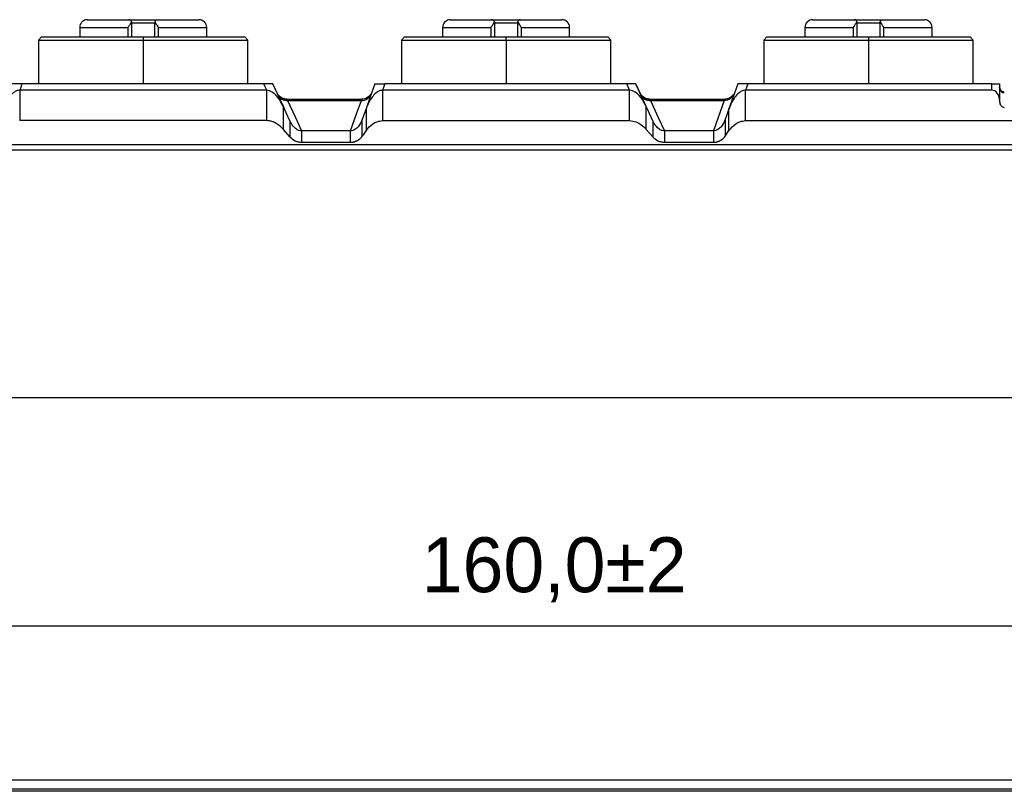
# Model space of a CAD drawing. Header units: millimetres. Extents: x 0 to 1380, y 0 to 297.
# Tile 54 of 60: x 1130 to 1193, y 185 to 234. Entities that reach past the tile are written whole.
import ezdxf

# ---------------------------------------------------------------- set-up
doc = ezdxf.new("R2010")
doc.units = ezdxf.units.MM
doc.header["$PDSIZE"] = -1
doc.dimstyles.new('ISO-25', dxfattribs={"dimtxt": 2.5, "dimasz": 2.5, "dimexe": 1.25, "dimexo": 0.625, "dimtad": 1, "dimtxsty": 'Standard', "dimcen": 2.5, "dimadec": 0, "dimazin": 0, "dimtfac": 1, "dimtmove": 0, "dimatfit": 3, "dimfxl": 1, "dimarcsym": 0})

# ---------------------------------------------------------------- blocks, each defined once
blk = doc.blocks.new('*D18')
at = {"color": 0, "lineweight": -2}
for p, q in [((1084.294, 209.669), (1084.294, 193.109)), ((1244.294, 209.669), (1244.294, 193.109)), ((1088.374, 195.109), (1240.214, 195.109))]:
    blk.add_line(p, q, dxfattribs=at)
at = {"color": 0}
for points in [[(1088.374, 195.789), (1088.374, 194.429), (1084.294, 195.109)], [(1240.214, 194.429), (1240.214, 195.789), (1244.294, 195.109)]]:
    blk.add_solid(points, dxfattribs=at)
at = {"layer": 'Defpoints', "color": 0}
for p in [(1084.294, 209.669), (1244.294, 209.669), (1244.294, 195.109)]:
    blk.add_point(p, dxfattribs=at)
at = {"color": 0, "insert": (1164.294, 198.674), "char_height": 3.5, "attachment_point": 5}
blk.add_mtext('160,0%%p2', dxfattribs=at)

msp = doc.modelspace()

# ---------------------------------------------------------------- linework, layer by layer
at = {"color": 7, "linetype": 'Continuous', "lineweight": 25}
for p, q in [((1134.549, 233.769), (1137.173, 233.769)), ((1137.174, 233.769), (1138.099, 233.769)), ((1137.374, 232.669), (1137.374, 233.569)), ((1137.374, 233.569), (1138.099, 233.569)), ((1138.099, 233.769), (1139.024, 233.769)), ((1138.099, 233.569), (1138.611, 233.569)), ((1138.611, 233.569), (1138.824, 233.569)), ((1138.824, 233.569), (1138.824, 232.669)), ((1139.024, 233.769), (1141.649, 233.769)), ((1157.683, 233.769), (1160.308, 233.769)), ((1160.308, 233.769), (1161.233, 233.769)), ((1160.508, 232.669), (1160.508, 233.569)), ((1160.508, 233.569), (1161.233, 233.569)), ((1161.233, 233.769), (1162.158, 233.769)), ((1161.233, 233.569), (1161.746, 233.569)), ((1161.746, 233.569), (1161.958, 233.569)), ((1161.958, 233.569), (1161.958, 232.669)), ((1162.158, 233.769), (1164.783, 233.769)), ((1180.784, 233.769), (1183.409, 233.769)), ((1183.409, 233.769), (1184.334, 233.769)), ((1183.609, 232.669), (1183.609, 233.569)), ((1183.609, 233.569), (1184.334, 233.569)), ((1184.334, 233.769), (1185.259, 233.769)), ((1184.334, 233.569), (1184.847, 233.569)), ((1184.847, 233.569), (1185.059, 233.569)), ((1185.059, 233.569), (1185.059, 232.669)), ((1185.26, 233.769), (1187.884, 233.769)), ((1134.049, 233.269), (1134.049, 232.669)), ((1135.235, 233.269), (1137.126, 233.269)), ((1142.149, 232.669), (1142.149, 233.269)), ((1157.183, 233.269), (1157.183, 232.669)), ((1158.369, 233.269), (1160.26, 233.269)), ((1165.283, 232.669), (1165.283, 233.269)), ((1180.284, 233.269), (1180.284, 232.669)), ((1181.471, 233.269), (1183.361, 233.269)), ((1188.384, 232.669), (1188.384, 233.269)), ((1131.624, 232.669), (1131.424, 232.469)), ((1131.424, 232.469), (1131.424, 229.669)), ((1131.424, 232.469), (1138.099, 232.469)), ((1131.624, 232.669), (1138.099, 232.669)), ((1138.099, 232.669), (1144.574, 232.669)), ((1138.099, 232.669), (1138.099, 232.469)), ((1138.099, 232.469), (1144.774, 232.469)), ((1144.774, 232.469), (1144.574, 232.669)), ((1144.774, 229.669), (1144.774, 232.469)), ((1154.758, 232.669), (1154.558, 232.469)), ((1154.558, 232.469), (1154.558, 229.669)), ((1154.558, 232.469), (1161.233, 232.469)), ((1154.758, 232.669), (1161.233, 232.669)), ((1161.233, 232.669), (1167.708, 232.669)), ((1161.233, 232.469), (1161.233, 232.669)), ((1161.233, 232.469), (1167.908, 232.469)), ((1167.908, 232.469), (1167.708, 232.669)), ((1167.908, 229.669), (1167.908, 232.469)), ((1177.859, 232.669), (1177.659, 232.469)), ((1177.659, 232.469), (1177.659, 229.669)), ((1177.659, 232.469), (1184.334, 232.469)), ((1177.859, 232.669), (1184.334, 232.669)), ((1184.334, 232.669), (1190.809, 232.669)), ((1184.334, 232.669), (1184.334, 232.469)), ((1184.334, 232.469), (1191.009, 232.469)), ((1191.009, 232.469), (1190.809, 232.669)), ((1191.009, 229.669), (1191.009, 232.469)), ((1130.226, 229.271), (1130.226, 227.33)), ((1145.972, 229.271), (1130.226, 229.271)), ((1145.789, 229.669), (1130.368, 229.669)), ((1145.972, 227.33), (1145.972, 229.271)), ((1153.36, 229.271), (1153.36, 227.33)), ((1161.233, 229.271), (1153.36, 229.271)), ((1168.923, 229.669), (1153.502, 229.669)), ((1169.106, 229.271), (1161.233, 229.271)), ((1169.106, 227.33), (1169.106, 229.271)), ((1170.139, 228.281), (1169.552, 229.565)), ((1176.494, 227.33), (1176.494, 229.271)), ((1192.189, 229.271), (1176.494, 229.271)), ((1191.922, 229.669), (1176.637, 229.669)), ((1192.189, 229.669), (1191.922, 229.669)), ((1192.189, 229.271), (1192.189, 229.669)), ((1192.189, 229.669), (1192.689, 229.669)), ((1192.689, 229.669), (1192.689, 228.641)), ((1147.242, 228.7), (1147.248, 228.691)), ((1147.242, 228.7), (1152.053, 228.7)), ((1147.3, 228.617), (1152.007, 228.617)), ((1170.376, 228.7), (1170.383, 228.691)), ((1170.376, 228.7), (1175.187, 228.7)), ((1170.434, 228.617), (1175.141, 228.617)), ((1192.689, 228.641), (1192.689, 228.555)), ((1147.035, 226.773), (1147.035, 228.222)), ((1152.306, 228.084), (1152.306, 226.7)), ((1170.169, 226.773), (1170.169, 228.222)), ((1175.44, 226.7), (1175.44, 228.084)), ((1145.972, 227.33), (1130.226, 227.33)), ((1147.451, 227.316), (1147.451, 226.292)), ((1152.065, 226.341), (1152.065, 227.409)), ((1153.36, 227.33), (1169.106, 227.33)), ((1170.585, 227.316), (1170.585, 226.292)), ((1175.199, 227.409), (1175.199, 226.341)), ((1176.494, 227.33), (1214.294, 227.33)), ((1147.451, 226.292), (1147.035, 226.773)), ((1148.194, 226.669), (1148.194, 225.948)), ((1151.311, 226.669), (1148.194, 226.669)), ((1151.311, 225.948), (1151.311, 226.669)), ((1152.306, 226.7), (1152.065, 226.341)), ((1170.585, 226.292), (1170.169, 226.773)), ((1171.329, 226.669), (1171.329, 225.948)), ((1174.445, 226.669), (1171.329, 226.669)), ((1174.445, 226.669), (1174.445, 225.948)), ((1175.199, 226.341), (1175.44, 226.7)), ((1088.599, 225.799), (1239.989, 225.799)), ((1239.989, 225.454), (1088.599, 225.454)), ((1148.194, 225.948), (1151.311, 225.948)), ((1171.329, 225.948), (1174.445, 225.948)), ((1088.53, 209.669), (1240.058, 209.669)), ((1240.058, 185.253), (1088.53, 185.253)), ((1088.599, 184.702), (1239.989, 184.702)), ((1239.989, 184.546), (1088.599, 184.546))]:
    msp.add_line(p, q, dxfattribs=at)
at = {"color": 8, "linetype": 'Continuous', "lineweight": 25}
for p, q in [((1134.049, 233.269), (1135.235, 233.269)), ((1137.126, 233.269), (1137.126, 232.669)), ((1139.072, 232.669), (1139.072, 233.269)), ((1139.072, 233.269), (1142.149, 233.269)), ((1157.183, 233.269), (1158.369, 233.269)), ((1160.26, 233.269), (1160.26, 232.669)), ((1162.206, 232.669), (1162.206, 233.269)), ((1162.206, 233.269), (1165.283, 233.269)), ((1180.284, 233.269), (1181.471, 233.269)), ((1183.361, 233.269), (1183.361, 232.669)), ((1185.307, 232.669), (1185.307, 233.269)), ((1185.307, 233.269), (1188.384, 233.269)), ((1138.099, 232.469), (1138.099, 229.669)), ((1161.233, 232.469), (1161.233, 229.669)), ((1184.334, 232.469), (1184.334, 229.669))]:
    msp.add_line(p, q, dxfattribs=at)
at = {"color": 7, "linetype": 'Continuous', "lineweight": 25, "flags": 128}
for points in [[(1130.368, 229.669), (1130.288, 229.446), (1130.226, 229.271)], [(1145.972, 229.271), (1145.869, 229.494), (1145.789, 229.669)], [(1147.035, 228.222), (1146.663, 229.033), (1146.37, 229.669)], [(1152.873, 229.669), (1152.555, 228.782), (1152.306, 228.084)], [(1153.502, 229.669), (1153.423, 229.446), (1153.36, 229.271)], [(1169.106, 229.271), (1169.003, 229.494), (1168.923, 229.669)], [(1170.169, 228.222), (1169.797, 229.033), (1169.505, 229.669)], [(1176.007, 229.669), (1175.69, 228.782), (1175.44, 228.084)], [(1176.637, 229.669), (1176.557, 229.446), (1176.494, 229.271)], [(1147.3, 228.617), (1147.801, 227.526), (1148.194, 226.669)], [(1151.311, 226.669), (1151.701, 227.76), (1152.007, 228.617)], [(1170.434, 228.617), (1170.935, 227.526), (1171.329, 226.669)], [(1175.141, 228.617), (1174.751, 227.526), (1174.445, 226.669)], [(1147.451, 227.316), (1147.218, 227.823), (1147.035, 228.222)], [(1152.306, 228.084), (1152.171, 227.706), (1152.065, 227.409)], [(1170.585, 227.316), (1170.352, 227.823), (1170.169, 228.222)], [(1175.44, 228.084), (1175.305, 227.706), (1175.199, 227.409)]]:
    msp.add_lwpolyline(points, dxfattribs=at)
at = {"color": 7, "linetype": 'Continuous', "lineweight": 25}
for centre, start, end in [((1134.549, 233.269), 90, 180), ((1141.649, 233.269), 0, 90), ((1157.683, 233.269), 90, 180), ((1164.783, 233.269), 0, 90), ((1180.784, 233.269), 90, 180), ((1187.884, 233.269), 0, 90)]:
    msp.add_arc(centre, 0.5, start, end, dxfattribs=at)
for centre, major_axis, ratio, start_param, end_param in [((1192.189, 228.641), (0, 0.63), 0.794062, 4.712389, 6.283185), ((1192.989, 228.555), (0, 0.379), 0.791595, 1.570796, 3.141593)]:
    msp.add_ellipse(centre, major_axis=major_axis, ratio=ratio, start_param=start_param, end_param=end_param, dxfattribs=at)
for points, knots in [([(1137.36, 233.643), (1137.343, 233.671), (1137.301, 233.742), (1137.228, 233.766), (1137.182, 233.769), (1137.174, 233.769), (1137.174, 233.769)], [0, 0, 0, 0, 0.341387, 0.888437, 0.989835, 1, 1, 1, 1]), ([(1137.174, 233.344), (1137.211, 233.4), (1137.274, 233.494), (1137.336, 233.592), (1137.355, 233.633), (1137.36, 233.643)], [0, 0, 0, 0, 0.5302557, 0.8787141, 1, 1, 1, 1]), ([(1137.374, 233.569), (1137.373, 233.584), (1137.372, 233.608), (1137.363, 233.633), (1137.36, 233.643)], [0, 0, 0, 0, 0.5679585, 1, 1, 1, 1]), ([(1138.838, 233.643), (1138.856, 233.69), (1138.887, 233.721), (1138.953, 233.76), (1138.989, 233.769), (1139.024, 233.769)], [0, 0, 0, 0, 0.5, 0.5, 1, 1, 1, 1]), ([(1138.838, 233.643), (1138.849, 233.62), (1138.88, 233.559), (1138.95, 233.455), (1139.001, 233.377), (1139.024, 233.344)], [0, 0, 0, 0, 0.264255, 0.685223, 1, 1, 1, 1]), ([(1160.494, 233.643), (1160.475, 233.69), (1160.444, 233.721), (1160.379, 233.76), (1160.343, 233.769), (1160.308, 233.769)], [0, 0, 0, 0, 0.5, 0.5, 1, 1, 1, 1]), ([(1160.308, 233.344), (1160.346, 233.4), (1160.408, 233.494), (1160.47, 233.592), (1160.489, 233.633), (1160.494, 233.643)], [0, 0, 0, 0, 0.530281, 0.878693, 1, 1, 1, 1]), ([(1161.972, 233.643), (1161.968, 233.63), (1161.959, 233.605), (1161.958, 233.581), (1161.958, 233.569)], [0, 0, 0, 0, 0.552203, 1, 1, 1, 1]), ([(1162.158, 233.769), (1162.157, 233.769), (1162.149, 233.769), (1162.103, 233.766), (1162.03, 233.742), (1161.988, 233.671), (1161.972, 233.643)], [0, 0, 0, 0, 0.0101348, 0.1115329, 0.6585876, 1, 1, 1, 1]), ([(1161.972, 233.643), (1161.984, 233.62), (1162.014, 233.559), (1162.084, 233.455), (1162.136, 233.377), (1162.158, 233.344)], [0, 0, 0, 0, 0.264244, 0.685236, 1, 1, 1, 1]), ([(1183.595, 233.643), (1183.579, 233.671), (1183.537, 233.742), (1183.464, 233.766), (1183.418, 233.769), (1183.41, 233.769), (1183.409, 233.769)], [0, 0, 0, 0, 0.3414124, 0.8884671, 0.9898652, 1, 1, 1, 1]), ([(1183.409, 233.344), (1183.445, 233.398), (1183.48, 233.449), (1183.547, 233.552), (1183.577, 233.601), (1183.595, 233.643)], [0, 0, 0, 0, 0.5, 0.5, 1, 1, 1, 1]), ([(1183.609, 233.569), (1183.609, 233.584), (1183.607, 233.608), (1183.599, 233.633), (1183.595, 233.643)], [0, 0, 0, 0, 0.567992, 1, 1, 1, 1]), ([(1185.073, 233.643), (1185.069, 233.63), (1185.061, 233.605), (1185.06, 233.581), (1185.059, 233.569)], [0, 0, 0, 0, 0.552228, 1, 1, 1, 1]), ([(1185.073, 233.643), (1185.092, 233.69), (1185.123, 233.721), (1185.189, 233.76), (1185.224, 233.769), (1185.259, 233.769)], [0, 0, 0, 0, 0.5, 0.5, 1, 1, 1, 1]), ([(1185.073, 233.643), (1185.091, 233.601), (1185.122, 233.552), (1185.188, 233.451), (1185.224, 233.397), (1185.259, 233.344)], [0, 0, 0, 0, 0.5, 0.5, 1, 1, 1, 1]), ([(1137.126, 233.269), (1137.134, 233.283), (1137.15, 233.308), (1137.167, 233.333), (1137.174, 233.344)], [0, 0, 0, 0, 0.562355, 1, 1, 1, 1]), ([(1139.024, 233.344), (1139.033, 233.33), (1139.049, 233.305), (1139.065, 233.28), (1139.072, 233.269)], [0, 0, 0, 0, 0.557867, 1, 1, 1, 1]), ([(1160.26, 233.269), (1160.269, 233.283), (1160.285, 233.308), (1160.301, 233.333), (1160.308, 233.344)], [0, 0, 0, 0, 0.562252, 1, 1, 1, 1]), ([(1162.158, 233.344), (1162.167, 233.33), (1162.183, 233.305), (1162.199, 233.28), (1162.206, 233.269)], [0, 0, 0, 0, 0.557686, 1, 1, 1, 1]), ([(1183.361, 233.269), (1183.37, 233.283), (1183.386, 233.308), (1183.402, 233.333), (1183.409, 233.344)], [0, 0, 0, 0, 0.562252, 1, 1, 1, 1]), ([(1185.259, 233.344), (1185.268, 233.33), (1185.285, 233.305), (1185.3, 233.28), (1185.307, 233.269)], [0, 0, 0, 0, 0.557767, 1, 1, 1, 1]), ([(1130.226, 229.271), (1130.174, 229.266), (1130.05, 229.252), (1129.827, 229.128), (1129.496, 228.797), (1129.293, 228.411), (1129.187, 228.126), (1129.172, 228.084)], [0, 0, 0, 0, 0.084597, 0.2028208, 0.4237542, 0.9153844, 1, 1, 1, 1]), ([(1130.368, 229.669), (1130.313, 229.669), (1130.203, 229.669), (1130.046, 229.669), (1129.889, 229.669), (1129.762, 229.669), (1129.747, 229.669), (1129.738, 229.669)], [0, 0, 0, 0, 0.109685, 0.219037, 0.369694, 0.634239, 1, 1, 1, 1]), ([(1146.37, 229.669), (1146.358, 229.669), (1146.34, 229.669), (1146.151, 229.669), (1145.965, 229.669), (1145.848, 229.669), (1145.789, 229.669)], [0, 0, 0, 0, 0.491227, 0.740468, 0.868942, 1, 1, 1, 1]), ([(1147.035, 228.222), (1146.957, 228.373), (1146.784, 228.713), (1146.48, 229.067), (1146.164, 229.247), (1146.034, 229.263), (1145.972, 229.271)], [0, 0, 0, 0, 0.342729, 0.770245, 0.889357, 1, 1, 1, 1]), ([(1153.36, 229.271), (1153.308, 229.266), (1153.184, 229.252), (1152.961, 229.128), (1152.63, 228.797), (1152.428, 228.412), (1152.322, 228.126), (1152.306, 228.084)], [0, 0, 0, 0, 0.084644, 0.202876, 0.423731, 0.915153, 1, 1, 1, 1]), ([(1152.873, 229.669), (1152.885, 229.669), (1152.903, 229.669), (1153.067, 229.669), (1153.217, 229.669), (1153.356, 229.669), (1153.455, 229.669), (1153.502, 229.669)], [0, 0, 0, 0, 0.45752, 0.68446, 0.803489, 0.904853, 1, 1, 1, 1]), ([(1169.505, 229.669), (1169.495, 229.669), (1169.482, 229.669), (1169.356, 229.669), (1169.231, 229.669), (1169.075, 229.669), (1168.975, 229.669), (1168.923, 229.669)], [0, 0, 0, 0, 0.420397, 0.598322, 0.777934, 0.885416, 1, 1, 1, 1]), ([(1170.169, 228.222), (1170.092, 228.373), (1169.918, 228.713), (1169.614, 229.067), (1169.299, 229.247), (1169.169, 229.263), (1169.106, 229.271)], [0, 0, 0, 0, 0.342656, 0.770164, 0.889322, 1, 1, 1, 1]), ([(1176.494, 229.271), (1176.443, 229.266), (1176.318, 229.252), (1176.096, 229.128), (1175.764, 228.797), (1175.562, 228.411), (1175.456, 228.126), (1175.44, 228.084)], [0, 0, 0, 0, 0.0845965, 0.2028197, 0.4237513, 0.9153774, 1, 1, 1, 1]), ([(1176.637, 229.669), (1176.581, 229.669), (1176.471, 229.669), (1176.315, 229.669), (1176.158, 229.669), (1176.03, 229.669), (1176.015, 229.669), (1176.007, 229.669)], [0, 0, 0, 0, 0.109703, 0.219037, 0.369677, 0.634245, 1, 1, 1, 1]), ([(1192.989, 229.095), (1192.974, 229.096), (1192.944, 229.098), (1192.899, 229.111), (1192.855, 229.133), (1192.813, 229.165), (1192.762, 229.219), (1192.705, 229.318), (1192.695, 229.413), (1192.689, 229.469)], [0, 0, 0, 0, 0.084934, 0.172968, 0.265133, 0.362324, 0.465308, 0.684044, 1, 1, 1, 1]), ([(1192.689, 229.469), (1192.69, 229.453), (1192.692, 229.421), (1192.703, 229.377), (1192.718, 229.339), (1192.737, 229.306), (1192.756, 229.28), (1192.788, 229.245), (1192.837, 229.207), (1192.911, 229.175), (1192.964, 229.171), (1192.989, 229.169)], [0, 0, 0, 0, 0.116545, 0.222183, 0.316938, 0.400846, 0.473961, 0.536366, 0.704075, 0.857232, 1, 1, 1, 1]), ([(1146.676, 229.003), (1146.73, 228.886), (1146.82, 228.778), (1147.045, 228.639), (1147.178, 228.609), (1147.3, 228.617)], [0, 0, 0, 0, 0.5, 0.5, 1, 1, 1, 1]), ([(1147.245, 228.695), (1147.198, 228.699), (1147.101, 228.707), (1146.961, 228.76), (1146.83, 228.842), (1146.761, 228.918), (1146.726, 228.956)], [0, 0, 0, 0, 0.236014, 0.48303, 0.738921, 1, 1, 1, 1]), ([(1146.733, 228.952), (1146.736, 228.947), (1146.779, 228.877), (1146.9, 228.794), (1147.073, 228.713), (1147.186, 228.705), (1147.242, 228.7)], [0, 0, 0, 0, 0.0293624, 0.4212, 0.7181585, 1, 1, 1, 1]), ([(1152.007, 228.617), (1152.139, 228.611), (1152.284, 228.648), (1152.522, 228.814), (1152.612, 228.94), (1152.659, 229.072)], [0, 0, 0, 0, 0.5, 0.5, 1, 1, 1, 1]), ([(1152.007, 228.617), (1152.013, 228.628), (1152.024, 228.648), (1152.037, 228.672), (1152.046, 228.688), (1152.052, 228.699), (1152.052, 228.7), (1152.053, 228.7)], [0, 0, 0, 0, 0.20631, 0.408822, 0.608154, 0.804978, 1, 1, 1, 1]), ([(1152.601, 228.999), (1152.565, 228.954), (1152.494, 228.866), (1152.354, 228.769), (1152.202, 228.707), (1152.096, 228.699), (1152.045, 228.695)], [0, 0, 0, 0, 0.262785, 0.519919, 0.766498, 1, 1, 1, 1]), ([(1152.594, 228.993), (1152.591, 228.988), (1152.549, 228.909), (1152.422, 228.81), (1152.236, 228.716), (1152.113, 228.705), (1152.053, 228.7)], [0, 0, 0, 0, 0.026111, 0.421501, 0.719691, 1, 1, 1, 1]), ([(1169.811, 229.003), (1169.864, 228.886), (1169.954, 228.778), (1170.179, 228.639), (1170.312, 228.609), (1170.434, 228.617)], [0, 0, 0, 0, 0.5, 0.5, 1, 1, 1, 1]), ([(1170.38, 228.695), (1170.332, 228.699), (1170.235, 228.707), (1170.095, 228.76), (1169.965, 228.842), (1169.895, 228.918), (1169.86, 228.956)], [0, 0, 0, 0, 0.2360164, 0.4830426, 0.7389442, 1, 1, 1, 1]), ([(1169.867, 228.952), (1169.87, 228.947), (1169.914, 228.877), (1170.034, 228.794), (1170.207, 228.713), (1170.321, 228.705), (1170.376, 228.7)], [0, 0, 0, 0, 0.0293358, 0.4211856, 0.7182002, 1, 1, 1, 1]), ([(1175.793, 229.072), (1175.746, 228.94), (1175.657, 228.814), (1175.418, 228.648), (1175.274, 228.611), (1175.141, 228.617)], [0, 0, 0, 0, 0.5, 0.5, 1, 1, 1, 1]), ([(1175.735, 228.999), (1175.699, 228.954), (1175.628, 228.866), (1175.488, 228.769), (1175.336, 228.707), (1175.231, 228.699), (1175.179, 228.695)], [0, 0, 0, 0, 0.262752, 0.519884, 0.766501, 1, 1, 1, 1]), ([(1175.728, 228.993), (1175.725, 228.988), (1175.684, 228.909), (1175.557, 228.81), (1175.371, 228.716), (1175.247, 228.705), (1175.187, 228.7)], [0, 0, 0, 0, 0.026134, 0.421533, 0.71973, 1, 1, 1, 1]), ([(1147.035, 226.773), (1146.895, 226.909), (1146.693, 227.105), (1146.306, 227.291), (1146.087, 227.317), (1145.972, 227.33)], [0, 0, 0, 0, 0.5223725, 0.7501973, 1, 1, 1, 1]), ([(1148.194, 226.669), (1148.145, 226.674), (1148.029, 226.686), (1147.833, 226.793), (1147.617, 227.002), (1147.511, 227.202), (1147.451, 227.316)], [0, 0, 0, 0, 0.131967, 0.309867, 0.609474, 1, 1, 1, 1]), ([(1152.065, 227.409), (1152.006, 227.243), (1151.923, 227.083), (1151.746, 226.873), (1151.676, 226.808), (1151.511, 226.706), (1151.414, 226.669), (1151.311, 226.669)], [0, 0, 0, 0, 0.5, 0.5, 0.75, 0.75, 1, 1, 1, 1]), ([(1152.306, 226.7), (1152.433, 226.851), (1152.614, 227.069), (1153.005, 227.284), (1153.238, 227.314), (1153.36, 227.33)], [0, 0, 0, 0, 0.519536, 0.747151, 1, 1, 1, 1]), ([(1169.106, 227.33), (1169.249, 227.309), (1169.521, 227.27), (1169.883, 227.058), (1170.063, 226.879), (1170.169, 226.773)], [0, 0, 0, 0, 0.312658, 0.593726, 1, 1, 1, 1]), ([(1171.329, 226.669), (1171.279, 226.674), (1171.164, 226.686), (1170.967, 226.793), (1170.751, 227.002), (1170.645, 227.202), (1170.585, 227.316)], [0, 0, 0, 0, 0.13199, 0.309887, 0.60947, 1, 1, 1, 1]), ([(1175.199, 227.409), (1175.14, 227.243), (1175.057, 227.083), (1174.88, 226.873), (1174.81, 226.808), (1174.646, 226.706), (1174.548, 226.669), (1174.445, 226.669)], [0, 0, 0, 0, 0.5, 0.5, 0.75, 0.75, 1, 1, 1, 1]), ([(1175.44, 226.7), (1175.567, 226.851), (1175.749, 227.069), (1176.139, 227.284), (1176.372, 227.314), (1176.494, 227.33)], [0, 0, 0, 0, 0.519552, 0.747169, 1, 1, 1, 1]), ([(1147.451, 226.292), (1147.548, 226.202), (1147.69, 226.072), (1147.968, 225.967), (1148.117, 225.955), (1148.194, 225.948)], [0, 0, 0, 0, 0.5194373, 0.7503206, 1, 1, 1, 1]), ([(1151.311, 225.948), (1151.322, 225.948), (1151.334, 225.948), (1151.351, 225.949), (1151.357, 225.949), (1151.368, 225.95), (1151.374, 225.951), (1151.392, 225.952), (1151.403, 225.953), (1151.426, 225.956), (1151.438, 225.958), (1151.46, 225.961), (1151.472, 225.963), (1151.494, 225.968), (1151.505, 225.97), (1151.527, 225.975), (1151.538, 225.978), (1151.559, 225.984), (1151.57, 225.987), (1151.601, 225.997), (1151.621, 226.004), (1151.65, 226.015), (1151.66, 226.019), (1151.678, 226.027), (1151.687, 226.031), (1151.715, 226.043), (1151.732, 226.052), (1151.765, 226.07), (1151.781, 226.079), (1151.812, 226.098), (1151.827, 226.108), (1151.855, 226.128), (1151.869, 226.138), (1151.895, 226.158), (1151.908, 226.168), (1151.932, 226.189), (1151.943, 226.2), (1151.966, 226.221), (1151.976, 226.232), (1151.996, 226.253), (1152.006, 226.264), (1152.02, 226.28), (1152.024, 226.286), (1152.033, 226.297), (1152.037, 226.302), (1152.05, 226.319), (1152.057, 226.33), (1152.065, 226.341)], [0, 0, 0, 0, 0.029223, 0.029223, 0.0439916, 0.0439916, 0.0588677, 0.0588677, 0.0889545, 0.0889545, 0.1194082, 0.1194082, 0.150179, 0.150179, 0.1812121, 0.1812121, 0.2124568, 0.2124568, 0.2438686, 0.2438686, 0.3069764, 0.3069764, 0.3386871, 0.3386871, 0.3704411, 0.3704411, 0.4340728, 0.4340728, 0.4976876, 0.4976876, 0.561214, 0.561214, 0.6245972, 0.6245972, 0.687799, 0.687799, 0.7507859, 0.7507859, 0.8135296, 0.8135296, 0.8760017, 0.8760017, 0.9071204, 0.9071204, 0.9381598, 0.9381598, 0.999993, 0.999993, 0.999993, 0.999993]), ([(1170.585, 226.292), (1170.683, 226.202), (1170.824, 226.072), (1171.102, 225.967), (1171.251, 225.955), (1171.329, 225.948)], [0, 0, 0, 0, 0.519423, 0.750328, 1, 1, 1, 1]), ([(1174.445, 225.948), (1174.457, 225.948), (1174.468, 225.948), (1174.485, 225.949), (1174.491, 225.949), (1174.503, 225.95), (1174.508, 225.951), (1174.526, 225.952), (1174.537, 225.953), (1174.56, 225.956), (1174.572, 225.958), (1174.595, 225.961), (1174.606, 225.963), (1174.628, 225.968), (1174.639, 225.97), (1174.661, 225.975), (1174.672, 225.978), (1174.694, 225.984), (1174.704, 225.987), (1174.735, 225.997), (1174.755, 226.004), (1174.784, 226.015), (1174.794, 226.019), (1174.813, 226.027), (1174.822, 226.031), (1174.849, 226.043), (1174.866, 226.052), (1174.9, 226.07), (1174.916, 226.079), (1174.946, 226.098), (1174.961, 226.108), (1174.99, 226.128), (1175.003, 226.138), (1175.03, 226.158), (1175.042, 226.168), (1175.066, 226.189), (1175.078, 226.2), (1175.1, 226.221), (1175.11, 226.232), (1175.131, 226.253), (1175.14, 226.264), (1175.154, 226.28), (1175.158, 226.286), (1175.167, 226.297), (1175.171, 226.302), (1175.184, 226.319), (1175.192, 226.33), (1175.199, 226.341)], [0, 0, 0, 0, 0.029223, 0.029223, 0.0439916, 0.0439916, 0.0588677, 0.0588677, 0.0889545, 0.0889545, 0.1194082, 0.1194082, 0.150179, 0.150179, 0.1812121, 0.1812121, 0.2124568, 0.2124568, 0.2438686, 0.2438686, 0.3069764, 0.3069764, 0.3386871, 0.3386871, 0.3704411, 0.3704411, 0.4340728, 0.4340728, 0.4976876, 0.4976876, 0.561214, 0.561214, 0.6245972, 0.6245972, 0.687799, 0.687799, 0.7507859, 0.7507859, 0.8135296, 0.8135296, 0.8760017, 0.8760017, 0.9071204, 0.9071204, 0.9381598, 0.9381598, 0.999987, 0.999987, 0.999987, 0.999987])]:
    msp.add_open_spline(points, degree=3, knots=knots, dxfattribs=at)
for points in [[(1138.838, 233.643), (1138.835, 233.635), (1138.83, 233.62), (1138.825, 233.595), (1138.824, 233.578), (1138.824, 233.569)], [(1160.508, 233.569), (1160.508, 233.578), (1160.507, 233.595), (1160.502, 233.62), (1160.497, 233.635), (1160.494, 233.643)], [(1175.187, 228.7), (1175.187, 228.7), (1175.171, 228.672), (1175.141, 228.617)]]:
    msp.add_open_spline(points, degree=3, dxfattribs=at)
at = {"color": 8, "linetype": 'Continuous', "lineweight": 25}
for points, knots in [([(1147.248, 228.691), (1147.25, 228.688), (1147.255, 228.681), (1147.283, 228.642), (1147.3, 228.617)], [0, 0, 0, 0, 0.3456, 1, 1, 1, 1]), ([(1170.383, 228.691), (1170.385, 228.688), (1170.39, 228.681), (1170.417, 228.642), (1170.434, 228.617)], [0, 0, 0, 0, 0.345637, 1, 1, 1, 1])]:
    msp.add_open_spline(points, degree=3, knots=knots, dxfattribs=at)

# ---------------------------------------------------------------- dimensions: what is measured, and where the dimension line sits
dim = msp.add_linear_dim(base=(1244.294, 195.109), p1=(1084.294, 209.669), p2=(1244.294, 209.669), dimstyle='ISO-25', override={"dimtxt": 3.5, "dimasz": 4.08, "dimexe": 2, "dimexo": 0, "dimgap": 1.524, "dimtih": 1, "dimtoh": 1, "dimdec": 1, "dimzin": 0, "dimtxsty": 'Standard', "dimadec": 2, "dimtol": 1, "dimtp": 2, "dimtm": 2, "dimtdec": 0, "dimtzin": 0})
dim.commit()
dim.dimension.update_dxf_attribs({"geometry": '*D18', "text_midpoint": (1164.294, 198.674)})

doc.saveas('drawing.dxf')
